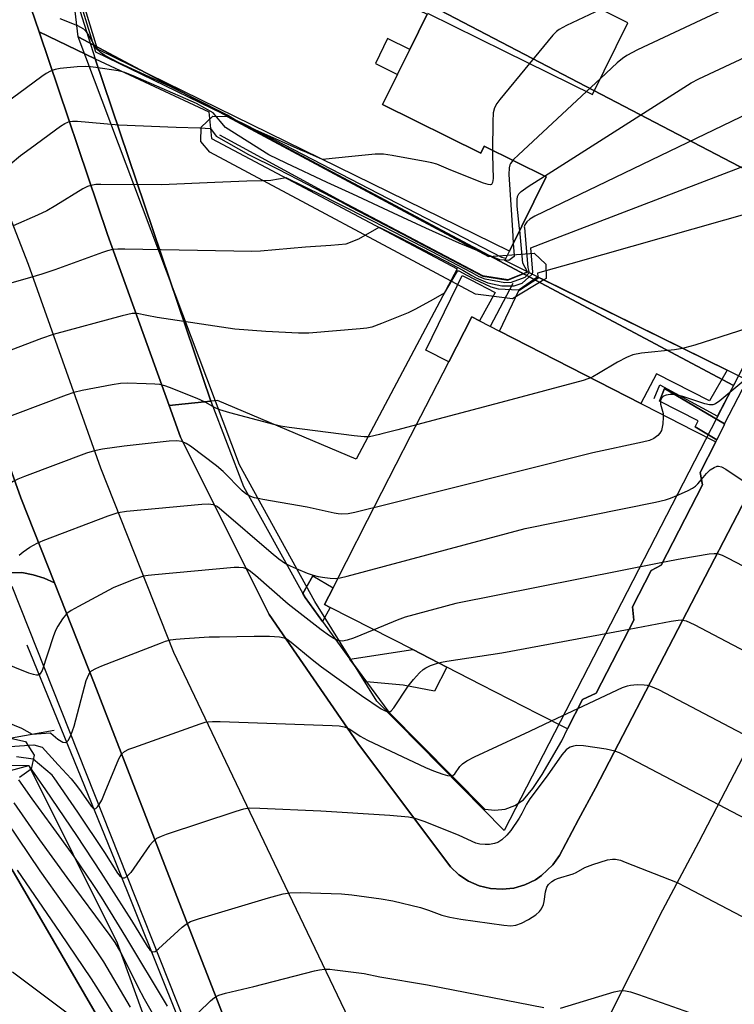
# Model space of a CAD drawing. Extents: x 0 to 85000, y -1 to 75000.
# Tile 40 of 147: x 38613 to 38694, y 61825 to 61936. Entities that reach past the tile are written whole.
import ezdxf

# ---------------------------------------------------------------- set-up
doc = ezdxf.new("R2010")
doc.units = 0
doc.header["$MEASUREMENT"] = 0
for name, color, linetype in [('BOS3D_ACTIVE_POLY_CLIP', 227, 'CONTINUOUS'), ('CONTOUR_CLIP', 120, 'CONTINUOUS'), ('DRIVEWAY_CLIP', 210, 'CONTINUOUS'), ('DTM_INFOTECHBREAKS_CLIP', 4, 'CONTINUOUS'), ('FENCE_CLIP', 96, 'CONTINUOUS'), ('IMPERV_OTHER_CLIP', 126, 'CONTINUOUS'), ('PARCELS_FULL_17_CLIP', 7, 'CONTINUOUS'), ('PARKING_CLIP', 78, 'CONTINUOUS'), ('ROAD_CLIP', 197, 'CONTINUOUS'), ('SIDEWALK_CLIP', 78, 'CONTINUOUS')]:
    doc.layers.add(name, color=color, linetype=linetype)

msp = doc.modelspace()

# ---------------------------------------------------------------- linework, layer by layer
at = {"layer": 'BOS3D_ACTIVE_POLY_CLIP'}
for points, elevation in [([(38723.24, 61947.78), (38714.18, 61929.43), (38712.98, 61930.02), (38695.88, 61895.37), (38695.57, 61895.51), (38693.3, 61896.64), (38672.5, 61906.9), (38671.94, 61907.18), (38668.07, 61909.09), (38668.38, 61909.71), (38668.6, 61910.15), (38672.76, 61918.59), (38665.74, 61922.05), (38665.36, 61921.28), (38654.21, 61926.78), (38655.91, 61930.21), (38657.3, 61933.03), (38659.27, 61937.03)], 54), ([(38659.33, 61937.15), (38668.04, 61932.85), (38678.04, 61927.92), (38682.05, 61936.05), (38676.94, 61938.58)], 54), ([(38612.14, 61854.86), (38613.71, 61854.51), (38614.69, 61852.96), (38614.34, 61851.39), (38613.03, 61850.46)], 32.12)]:
    msp.add_lwpolyline(points, dxfattribs=dict(at, elevation=elevation))
for points, elevation in [([(38636.57, 61925.43), (38666.25, 61909.56), (38668.38, 61909.71), (38671.41, 61909.93), (38672.73, 61908.67), (38672.76, 61907.05), (38672.5, 61906.9), (38668.94, 61904.73), (38664.77, 61905.28), (38634.63, 61921.38), (38633.59, 61922.61), (38633.63, 61924.22), (38634.96, 61925.48)], 32.78), ([(38676.9, 61859.31), (38675.19, 61855.96), (38671.91, 61857.64), (38665.41, 61860.97), (38661.5, 61862.97), (38657.65, 61864.95), (38648.27, 61869.74), (38647.62, 61870.08), (38648.59, 61871.96), (38650.12, 61874.96), (38652.51, 61879.63), (38657.4, 61889.17), (38659.12, 61892.52), (38661.72, 61897.6), (38664.33, 61902.7), (38665.2, 61902.25), (38667.47, 61901.09), (38683.53, 61892.87), (38683.9, 61892.67), (38689.48, 61889.82), (38692.02, 61888.52), (38690.25, 61885.05), (38690.51, 61883.65), (38685.84, 61874.54), (38684.69, 61873.93), (38682.58, 61869.81), (38682.72, 61868.29), (38678.47, 61860)], 56)]:
    msp.add_lwpolyline(points, close=True, dxfattribs=dict(at, elevation=elevation))
at = {"layer": 'CONTOUR_CLIP'}
for p, q in [((38678.94, 61929.74, 33), (38677.35, 61928.26, 33)), ((38658.06, 61890.45, 28), (38655.96, 61889.9, 28)), ((38655.96, 61889.9, 28), (38654.13, 61889.42, 28)), ((38673.4, 61856.87, 23), (38676.36, 61858.26, 23)), ((38670.92, 61855.71, 23), (38673.4, 61856.87, 23)), ((38669.87, 61855.22, 23), (38670.92, 61855.71, 23))]:
    msp.add_line(p, q, dxfattribs=at)
for points, elevation in [([(38719.36, 61939.94), (38717.17, 61939.44), (38716.59, 61939.34), (38716, 61939.3), (38698.38, 61939.24), (38697.41, 61939.21), (38696.54, 61939.1), (38696.02, 61938.96), (38695.11, 61938.59), (38683.16, 61933), (38681.92, 61932.37), (38681.44, 61932.03), (38680.85, 61931.51), (38678.94, 61929.74)], 33), ([(38678.96, 61937.58), (38675.08, 61935.76), (38674.26, 61935.31), (38673.96, 61935.07), (38673.55, 61934.66), (38670.89, 61931.45)], 34), ([(38666.68, 61921.59), (38666.67, 61921.1), (38666.75, 61918.4), (38666.69, 61917.93), (38666.57, 61917.73), (38666.47, 61917.69), (38666.19, 61917.7), (38665.68, 61917.86), (38661.96, 61919.34), (38660.38, 61920.01), (38659.81, 61920.17), (38659.23, 61920.3), (38655.31, 61921.02), (38654.33, 61921.16), (38653.38, 61921.16), (38650.72, 61920.89), (38647.39, 61920.56), (38645.36, 61921.45), (38645.13, 61921.55), (38638.14, 61924.65), (38637.24, 61925.21), (38636.6, 61925.58), (38632.86, 61927.46), (38630.2, 61928.78), (38624.27, 61931.52), (38622.69, 61932.36), (38622.2, 61932.69), (38621.78, 61933.08), (38621.47, 61933.57), (38620.8, 61934.79), (38620.58, 61935.09), (38620.31, 61935.35), (38619.64, 61935.71), (38617.62, 61936.53)], 34), ([(38672.6, 61918.67), (38688.39, 61928.73), (38689.24, 61929.25), (38690.11, 61929.7), (38701.89, 61935.22), (38702.61, 61935.53), (38703.16, 61935.73), (38703.94, 61935.86), (38704.72, 61935.91), (38716.04, 61935.93), (38717.03, 61935.96), (38717.43, 61936.02)], 32), ([(38715.72, 61932.56), (38711.07, 61932.56), (38710.49, 61932.51), (38710.13, 61932.43), (38709.39, 61932.17), (38696.89, 61926.33), (38671.5, 61914.11), (38670.94, 61913.78), (38670.59, 61913.47), (38670.36, 61913.16), (38670.29, 61912.92), (38670.31, 61912.81), (38670.69, 61908.29), (38670.86, 61907.71)], 31), ([(38668.09, 61909.12), (38667.52, 61909.18), (38662.91, 61911.06), (38659.12, 61912.78), (38655.44, 61914.47), (38650.84, 61916.61), (38647.94, 61917.96), (38643.29, 61920.13), (38641.3, 61921.08), (38636.4, 61924.19), (38635.01, 61925.86), (38633.11, 61926.9), (38632.48, 61927.17), (38625.9, 61930.05), (38624.97, 61930.41), (38624.22, 61930.62), (38621.68, 61931.01), (38621.09, 61931.08), (38620.51, 61931.1), (38619.55, 61931.05), (38617.63, 61930.86), (38617.07, 61930.77), (38616.54, 61930.59), (38616.04, 61930.3), (38615.56, 61929.96), (38610.45, 61926.23)], 33), ([(38670.89, 61931.45), (38667.51, 61927.38), (38667.17, 61926.91), (38666.9, 61926.42), (38666.78, 61925.86), (38666.72, 61924.88), (38666.68, 61921.59)], 34), ([(38677.35, 61928.26), (38669.64, 61921.1), (38669.08, 61920.56), (38669, 61920.45)], 33), ([(38671.2, 61907.54), (38671.27, 61907.78), (38671.04, 61910.54), (38673.88, 61911.63), (38704.37, 61923.32), (38705.65, 61923.88), (38711.24, 61926.49)], 30), ([(38610.74, 61919.05), (38613.13, 61920.99), (38614.22, 61921.8), (38617.68, 61924.32), (38618.16, 61924.63), (38618.49, 61924.8), (38618.67, 61924.85), (38619.03, 61924.91), (38619.6, 61924.91), (38624.28, 61924.47), (38630.79, 61924.23), (38633.46, 61924.14), (38634.69, 61924.08), (38635.35, 61923.19), (38638.99, 61921.14), (38642.3, 61919.48), (38644.62, 61918.27), (38649.35, 61915.81), (38650.62, 61915.14), (38657.31, 61911.66), (38658.05, 61911.27), (38665.36, 61907.44), (38665.45, 61907.39), (38665.48, 61907.37), (38665.58, 61907.33), (38668.43, 61906.88), (38668.52, 61906.89), (38670.62, 61907.77), (38670.66, 61907.81)], 32), ([(38669, 61920.45), (38668.74, 61920.11), (38668.66, 61919.95), (38668.57, 61919.6), (38668.56, 61918.84), (38668.96, 61912.52), (38669.05, 61911.07)], 33), ([(38670.86, 61907.71), (38670.35, 61907.18), (38668.81, 61906.59), (38668.09, 61906.55), (38665.85, 61906.98), (38665.16, 61907.25), (38664.91, 61907.39), (38664.32, 61907.72), (38659.78, 61910.11), (38656.61, 61911.75), (38653.1, 61913.55), (38648.97, 61915.65), (38647.42, 61916.43), (38643.26, 61918.47), (38641.52, 61918.17), (38640.58, 61918.14), (38638.82, 61918.11), (38635.19, 61917.95), (38629.11, 61917.68), (38622.25, 61917.73), (38621.67, 61917.71), (38621.11, 61917.62), (38620.75, 61917.49), (38620.22, 61917.22), (38617.15, 61915.34), (38616.12, 61914.74), (38615.04, 61914.23), (38612.3, 61913.02)], 31), ([(38669.78, 61912.54), (38669.76, 61912.74), (38669.49, 61915.27), (38669.48, 61916.02), (38669.53, 61916.36), (38669.59, 61916.52), (38669.69, 61916.66), (38669.94, 61916.92), (38670.73, 61917.48), (38672.6, 61918.67)], 32), ([(38706.84, 61917.59), (38675.56, 61908.73), (38671.81, 61907.66), (38671.84, 61907.27), (38671.82, 61907.24)], 29), ([(38606.96, 61905.12), (38613.93, 61907.08), (38615.6, 61907.58), (38617.08, 61908.08), (38622.46, 61910.04), (38623.02, 61910.23), (38623.59, 61910.37), (38624.18, 61910.42), (38624.97, 61910.43), (38639.38, 61910.16), (38640.36, 61910.21), (38645.46, 61910.63), (38648.34, 61910.82), (38650.07, 61910.98), (38651.52, 61911.55), (38653.82, 61912.87), (38655.34, 61912.11), (38655.87, 61911.84), (38661.4, 61909.02), (38663.33, 61907.99), (38664.36, 61907.39), (38664.84, 61907.13), (38666.17, 61906.56), (38667.74, 61906.21), (38669.16, 61906.22), (38670.05, 61906.51), (38671.2, 61907.54)], 30), ([(38670.66, 61907.81), (38670.12, 61908.81), (38669.78, 61912.54)], 32), ([(38669.05, 61911.07), (38669.14, 61909.68), (38669.14, 61909.54), (38668.56, 61909.08), (38668.09, 61909.12)], 33), ([(38671.82, 61907.24), (38669.71, 61905.77), (38669.61, 61905.74), (38667.36, 61905.85), (38666.54, 61906.06), (38664.52, 61907), (38663.81, 61907.39), (38662.89, 61907.88), (38662.69, 61907.87), (38661.21, 61905.38), (38659.96, 61904.69), (38657.94, 61903.56), (38657.12, 61903.16), (38654.08, 61901.94), (38653, 61901.55), (38652.43, 61901.43), (38651.66, 61901.34), (38645.85, 61900.84), (38644.67, 61900.85), (38640.95, 61901.06), (38637.44, 61901.31), (38628.65, 61902.64), (38627.48, 61902.84), (38626.36, 61903.08), (38625.8, 61903.08), (38624.66, 61902.83), (38616.82, 61900.7), (38615.51, 61900.23), (38608.82, 61897.72)], 29), ([(38699.46, 61902.62), (38689.66, 61899.51), (38688.52, 61899.17), (38688.25, 61899.13)], 28), ([(38688.25, 61899.13), (38687.35, 61898.98), (38683.59, 61898.57), (38682.62, 61898.39), (38681.9, 61898.11), (38680.87, 61897.58), (38678.73, 61896.26), (38678.06, 61895.88), (38677.83, 61895.79)], 28), ([(38677.83, 61895.79), (38677.52, 61895.66), (38676.96, 61895.48), (38668.22, 61893.12), (38658.06, 61890.45)], 28), ([(38654.13, 61889.42), (38653.87, 61889.35), (38652.72, 61889.1), (38652.14, 61889.08), (38650.98, 61889.2), (38643.6, 61890.14), (38642.63, 61890.3), (38641.86, 61890.48), (38636.88, 61891.81), (38635.74, 61892.15), (38635.2, 61892.37), (38634.08, 61893.01), (38633.18, 61893.43), (38630.05, 61894.69), (38629.5, 61894.89), (38628.93, 61895.02), (38628.36, 61895.08), (38627.38, 61895.12), (38625.24, 61895.17), (38624.47, 61895.14), (38623.52, 61895), (38620.11, 61894.33), (38619.17, 61894.11), (38618.32, 61893.83), (38609.82, 61890.66)], 28), ([(38695.43, 61895.59), (38695.41, 61895.58), (38694.75, 61895.08), (38692.48, 61893.16), (38692.01, 61892.85), (38691.68, 61892.73), (38691.33, 61892.72), (38690.77, 61892.83), (38688.29, 61893.65), (38687.51, 61893.86), (38687.12, 61893.91), (38686.84, 61893.91), (38686.39, 61893.81), (38686.11, 61893.69), (38685.9, 61893.5), (38685.77, 61893.26), (38685.74, 61893.12), (38685.74, 61893.08)], 27), ([(38685.74, 61893.08), (38685.76, 61892.79), (38686.04, 61891.72), (38686.05, 61891.57), (38686.07, 61891.33), (38686.01, 61890.55), (38685.85, 61889.81), (38685.69, 61889.49), (38685.46, 61889.23), (38685.01, 61888.91), (38684.49, 61888.68), (38683.72, 61888.48), (38678.07, 61887.29), (38653.23, 61881.04), (38652.89, 61880.95), (38651.05, 61880.51), (38650.86, 61880.47), (38650.31, 61880.37), (38649.61, 61880.33), (38649.19, 61880.37), (38648.73, 61880.42), (38645.65, 61881.13), (38640.62, 61881.99)], 27), ([(38640.62, 61881.99), (38640.27, 61882.05), (38639.7, 61882.17), (38639.17, 61882.36), (38638.71, 61882.64), (38638.3, 61882.98), (38636.11, 61885.14), (38635.37, 61885.8), (38632.41, 61888.03), (38631.93, 61888.35), (38631.43, 61888.57), (38630.87, 61888.64), (38629.99, 61888.59), (38624.91, 61888.03), (38622.45, 61887.69), (38621.51, 61887.52), (38620.61, 61887.23), (38613.57, 61884.59), (38612.83, 61884.29), (38612.3, 61884.03), (38611.16, 61883.29), (38610.06, 61882.48), (38608.45, 61881.02)], 27), ([(38690.39, 61884.25), (38690.96, 61884.94), (38691.37, 61885.33), (38691.84, 61885.63), (38692.17, 61885.75), (38692.33, 61885.76), (38692.66, 61885.69), (38693.16, 61885.44), (38695.81, 61883.65)], 26), ([(38649.15, 61873.06), (38649.41, 61873.1), (38650.18, 61873.28), (38670.41, 61878.7), (38685.17, 61881.69), (38686.33, 61881.96), (38686.89, 61882.14), (38687.8, 61882.52), (38688.88, 61883.01), (38689.39, 61883.28), (38689.71, 61883.5), (38689.98, 61883.76), (38690.39, 61884.25)], 26), ([(38612.99, 61875.68), (38613.42, 61876.04), (38614.2, 61876.56), (38615.01, 61877.02), (38615.7, 61877.33), (38623.08, 61880.14), (38624.21, 61880.51), (38625.14, 61880.65), (38633.71, 61881.47), (38634.45, 61881.5), (38634.99, 61881.42), (38635.48, 61881.17), (38635.94, 61880.82), (38641.56, 61875.96), (38642.44, 61875.26), (38643.21, 61874.74), (38643.71, 61874.46), (38644.4, 61874.15), (38645.64, 61873.63), (38646.32, 61873.4), (38646.89, 61873.26), (38647.67, 61873.12), (38648.25, 61873.04), (38648.83, 61873.02), (38649.15, 61873.06)], 26), ([(38714.53, 61864.27), (38693.48, 61875.3), (38692.77, 61875.64), (38692.22, 61875.8), (38691.85, 61875.83), (38691.27, 61875.78), (38688.17, 61875.25), (38685.98, 61874.82)], 25), ([(38685.98, 61874.82), (38662.53, 61870.2), (38656.76, 61868.63), (38655.87, 61868.3), (38653.22, 61867.21)], 25), ([(38653.22, 61867.21), (38650.91, 61866.26), (38650.19, 61866.01), (38649.66, 61865.92), (38649.16, 61866), (38648.67, 61866.21), (38648.19, 61866.52), (38647.26, 61867.2), (38643.52, 61870.12), (38639.81, 61873.36), (38639.07, 61873.94), (38638.76, 61874.13), (38638.43, 61874.23), (38637.91, 61874.27), (38637.37, 61874.25), (38628.37, 61873.44), (38627.63, 61873.36), (38627.09, 61873.27), (38625.99, 61872.91), (38623.63, 61871.96), (38619.7, 61869.86), (38618.86, 61869.38), (38618.4, 61869.04), (38617.9, 61868.45), (38617.37, 61867.63), (38617.1, 61867.11), (38616.83, 61866.4), (38615.57, 61862.57), (38615.41, 61862.28), (38615.32, 61862.17), (38615.21, 61862.09), (38615.08, 61862.05), (38614.94, 61862.05), (38614.61, 61862.11), (38614.08, 61862.28), (38609.09, 61864.29)], 25), ([(38682.21, 61867.29), (38686.97, 61868.19), (38687.75, 61868.31), (38688.13, 61868.32), (38688.68, 61868.21), (38689.56, 61867.81), (38710.79, 61856.66)], 24), ([(38660.57, 61863.45), (38660.91, 61863.53), (38661.49, 61863.63), (38667.75, 61864.57), (38682.21, 61867.29)], 24), ([(38610.06, 61857.33), (38613.25, 61856.03), (38614.47, 61855.37), (38616.51, 61855.5), (38616.58, 61855.48), (38617.38, 61854.79), (38617.76, 61854.55), (38617.94, 61854.47), (38618.22, 61854.42), (38618.34, 61854.46), (38618.54, 61854.63), (38618.84, 61855.22), (38619.2, 61856.27), (38620.59, 61861.46), (38620.87, 61862.14), (38621.07, 61862.42), (38621.2, 61862.54), (38621.66, 61862.82), (38622.36, 61863.11), (38629.02, 61865.7), (38629.58, 61865.9), (38630.16, 61866.05), (38630.74, 61866.13), (38631.74, 61866.22), (38634.53, 61866.39), (38635.71, 61866.42), (38639.65, 61866.47), (38641.38, 61866.46), (38642.51, 61866.4), (38643.04, 61866.28), (38643.37, 61866.12), (38643.84, 61865.8), (38646.22, 61863.82), (38647.3, 61862.98), (38651.82, 61859.73), (38654.05, 61858.25), (38654.51, 61858), (38654.8, 61857.9), (38654.92, 61857.89), (38655.03, 61857.91), (38655.2, 61858), (38655.49, 61858.33), (38657.12, 61860.8), (38657.73, 61861.58), (38658.39, 61862.32), (38658.83, 61862.71), (38659.14, 61862.9), (38659.64, 61863.14), (38660.34, 61863.39), (38660.57, 61863.45)], 24), ([(38676.36, 61858.26), (38681.44, 61860.64), (38681.99, 61860.85), (38682.36, 61860.93), (38683.12, 61860.99), (38683.88, 61860.96), (38684.25, 61860.92), (38684.62, 61860.82), (38685.51, 61860.42), (38706.89, 61849.18)], 23), ([(38608.7, 61853.74), (38614.63, 61854.16), (38615.57, 61853.89), (38617.41, 61851.87), (38618.86, 61850.29), (38619.49, 61849.55), (38620.03, 61848.82), (38621.13, 61847.21), (38621.34, 61846.99), (38621.45, 61846.92), (38621.56, 61846.9), (38621.66, 61846.93), (38621.87, 61847.11), (38622.06, 61847.39), (38622.35, 61847.89), (38622.75, 61848.8), (38624.28, 61852.56), (38624.58, 61853.08), (38624.94, 61853.4), (38625.43, 61853.65), (38625.98, 61853.86), (38633.5, 61856.55), (38634.07, 61856.71), (38634.43, 61856.77), (38634.93, 61856.8), (38635.78, 61856.8), (38648.51, 61856.34), (38649.29, 61856.29), (38649.86, 61856.2), (38650.2, 61856.08), (38650.51, 61855.91), (38651.69, 61855.12), (38652.5, 61854.67), (38659.07, 61851.58), (38659.98, 61851.2), (38661.05, 61850.81), (38661.57, 61850.67), (38662.04, 61850.63), (38662.18, 61850.67), (38662.41, 61850.85), (38662.97, 61851.68), (38663.28, 61852.01), (38663.77, 61852.33), (38664.65, 61852.77), (38669.87, 61855.22)], 23), ([(38702.32, 61842.11), (38681.63, 61852.98), (38681.11, 61853.24), (38680.57, 61853.45), (38679.6, 61853.66), (38677.03, 61854.02), (38676.25, 61854.06), (38675.87, 61854.01), (38675.52, 61853.89), (38675.19, 61853.71), (38675.05, 61853.6), (38674.56, 61853.03), (38672.88, 61850.65), (38670.91, 61848.03), (38670.53, 61847.41), (38670.02, 61846.36), (38669.72, 61845.83), (38668.75, 61844.43), (38668.3, 61843.89), (38667.76, 61843.38), (38667.28, 61843.08), (38666.93, 61842.95), (38666.36, 61842.85), (38665.86, 61842.84), (38665.24, 61842.89), (38664.8, 61842.99), (38662.9, 61843.87), (38659.03, 61845.4), (38657.92, 61845.79), (38657.15, 61845.94), (38655.05, 61846.13), (38647.2, 61846.61), (38640.29, 61846.94), (38639.11, 61846.95), (38638.44, 61846.84), (38637.56, 61846.57), (38629.65, 61843.96), (38629.09, 61843.76), (38628.57, 61843.51), (38628.14, 61843.16), (38627.78, 61842.72), (38625.64, 61839.67), (38625.15, 61839.16), (38624.91, 61839.02), (38624.79, 61839.01), (38624.68, 61839.04), (38624.47, 61839.2), (38624.17, 61839.59), (38622.69, 61841.92), (38619.63, 61846.51), (38616.94, 61850.4), (38616.73, 61850.71), (38614.58, 61852.52), (38612.68, 61852.78)], 22), ([(38611.15, 61851.84), (38614.04, 61851.8), (38614.07, 61851.8), (38614.09, 61851.78), (38615.95, 61849.05), (38619.48, 61843.86), (38622.24, 61839.68), (38625.72, 61834.22), (38627.49, 61831.3), (38627.81, 61830.88), (38628.03, 61830.7), (38628.15, 61830.66), (38628.4, 61830.71), (38628.8, 61830.99), (38631.47, 61833.48), (38631.92, 61833.82), (38632.42, 61834.09), (38633.34, 61834.41), (38641.27, 61836.79), (38642.93, 61837.25), (38643.68, 61837.37), (38644.85, 61837.39), (38649.54, 61837.26), (38650.72, 61837.14), (38654.05, 61836.69), (38655.36, 61836.45), (38658.51, 61835.68), (38659.41, 61835.41), (38660.95, 61834.83), (38661.84, 61834.6), (38663.11, 61834.38), (38667.99, 61833.68), (38668.77, 61833.63), (38669.32, 61833.7), (38669.99, 61833.92), (38670.77, 61834.33), (38671.6, 61834.86), (38672.04, 61835.24), (38672.25, 61835.53), (38672.46, 61836.02), (38672.55, 61836.37), (38672.71, 61837.47), (38672.87, 61838.01), (38673.04, 61838.32), (38673.42, 61838.66), (38673.72, 61838.84), (38674.06, 61838.97), (38675.84, 61839.5), (38676.18, 61839.66), (38677.16, 61840.22), (38678.06, 61840.57), (38679.73, 61841.09), (38680.29, 61841.19), (38680.66, 61841.18), (38681.21, 61841.05), (38681.76, 61840.85), (38687.64, 61838.53), (38688.68, 61838.01), (38698.03, 61833.1)], 21), ([(38612.9, 61850.18), (38614.43, 61848.04), (38616.56, 61845.07), (38619.19, 61841.47), (38621.41, 61838.18), (38622.27, 61836.86), (38625.06, 61832.35), (38629.76, 61824.49)], 20), ([(38610.29, 61847.26), (38615.33, 61839.85), (38620.71, 61832.3), (38622.53, 61829.54), (38625.56, 61824.39)], 18), ([(38629.22, 61821.78), (38627.2, 61825.31), (38626.49, 61826.65), (38624.54, 61830.55), (38623.87, 61831.71), (38623.3, 61832.52), (38618.41, 61839.11), (38615.34, 61843.39), (38612.4, 61847.57)], 19), ([(38612.76, 61839.92), (38617.61, 61832.87), (38621.15, 61827.61), (38622.67, 61825.23), (38625.06, 61821.34)], 17), ([(38623.1, 61820.18), (38612.22, 61828.35)], 16), ([(38632.02, 61822.5), (38634.69, 61825.12), (38635.15, 61825.48), (38635.65, 61825.74), (38636.39, 61825.96), (38639.6, 61826.73), (38646.48, 61828.5), (38647.06, 61828.62), (38647.63, 61828.71), (38648.22, 61828.7), (38648.8, 61828.64), (38652.12, 61828.2), (38653.89, 61827.83), (38659.3, 61826.93), (38672.5, 61824.36)], 20), ([(38674.41, 61824.27), (38680.5, 61826.12), (38681.07, 61826.25), (38681.61, 61826.28), (38682.33, 61826.13), (38683.26, 61825.83), (38692.24, 61822.63)], 20)]:
    msp.add_lwpolyline(points, dxfattribs=dict(at, elevation=elevation))
at = {"layer": 'DRIVEWAY_CLIP'}
for points in [[(38621.62, 61931.98), (38634.72, 61893.13), (38630.01, 61892.63), (38623.01, 61912.03), (38615.24, 61935.02)], [(38634.72, 61893.13), (38621.62, 61931.98), (38634.49, 61925.95), (38634.81, 61922.94), (38662.69, 61908.16), (38651.23, 61886.55), (38635.49, 61893.22)], [(38613.15, 61882.19), (38616.99, 61872.52), (38615.83, 61873.05), (38614.57, 61873.45), (38613.28, 61873.69), (38608.4, 61873.55), (38611.76, 61875.6), (38604.35, 61887.73), (38605.3, 61888.31), (38598.47, 61899.48), (38603.82, 61902.72), (38604.49, 61903.39), (38604.9, 61904.24), (38604.97, 61905.16)]]:
    msp.add_lwpolyline(points, close=True, dxfattribs=at)
at = {"layer": 'DTM_INFOTECHBREAKS_CLIP'}
for p, q in [((38689.68, 61890.21, 26.43), (38692.13, 61888.74, 26.17)), ((38646.29, 61873.31, 25.99), (38645.16, 61871.33, 25.65)), ((38648.27, 61869.74, 25.72), (38647.41, 61868.13, 25.26)), ((38650.51, 61863.88, 24.75), (38657.65, 61864.95, 24.37))]:
    msp.add_line(p, q, dxfattribs=at)
for points in [[(38855.39, 62190.96, 33.18), (38842.13, 62165.24, 33.06), (38837.52, 62156.3, 33.02), (38835.21, 62151.81, 33), (38823.63, 62129.71, 33.08), (38818.23, 62119.4, 33.12), (38816.34, 62115.78, 33.13), (38805.2, 62095.08, 33.41), (38799.11, 62083.75, 33.56), (38798.7, 62082.98, 33.57), (38795.53, 62077.1, 33.65), (38791.25, 62068.85, 33.67), (38771.93, 62031.62, 33.75), (38747.39, 61983.5, 33.17), (38728.07, 61945.36, 31.11), (38715.02, 61919.51, 28.95), (38697.08, 61885.22, 26.24), (38678.37, 61849.24, 21.43), (38676.46, 61845.67, 21.09), (38674.3, 61841.6, 21.09), (38673.55, 61840.52, 21.09), (38672.25, 61839.31, 21.04)], [(38851.44, 62155.91, 33.29), (38846.42, 62145.54, 33), (38828.01, 62109.58, 33.13), (38807.22, 62070.92, 33.65), (38783.68, 62025.58, 33.75), (38759.18, 61977.51, 33.17), (38739.87, 61939.39, 31.11), (38726.78, 61913.46, 28.95), (38708.8, 61879.11, 26.24), (38690.06, 61843.08, 21.43), (38685.97, 61835.39, 20.7)], [(38622.68, 61956.13, 36.9), (38617.66, 61944.4, 36.16), (38621.62, 61931.98, 33.2)], [(38668.6, 61910.15, 33.52), (38621.87, 61933.08, 34.58), (38618.64, 61943.63, 35.33), (38623.3, 61954.2, 36.21), (38659.27, 61937.03, 34.59)], [(38612.05, 61944.45, 34.69), (38615.24, 61935.02, 33.39), (38623.01, 61912.03, 30.22), (38630.01, 61892.63, 27.54), (38631.29, 61889.07, 27.05), (38641.35, 61868.93, 24.25), (38651.41, 61854.34, 22.81), (38661.91, 61840.32, 21.46)], [(38615.24, 61935.02, 33.39), (38621.62, 61931.98, 33.2), (38634.49, 61925.95, 32.33), (38634.81, 61922.94, 31.8), (38662.69, 61908.16, 29.17), (38651.23, 61886.55, 27.85), (38635.49, 61893.22, 28.12), (38634.72, 61893.13, 28.07), (38630.01, 61892.63, 27.54)], [(38607.66, 61924.92, 33.14), (38613.99, 61908.67, 30.22), (38622.2, 61885.59, 26.7), (38630.5, 61864.68, 23.81), (38642.69, 61839.05, 21.19), (38652.9, 61817.81, 18.74)], [(38635.71, 61923.36, 32.78), (38649.49, 61915.87, 32.43), (38665.54, 61907.39, 32.17), (38668.48, 61906.93, 32.16), (38670.65, 61907.82, 32.08)], [(38659.13, 61898.92, 28.07), (38662.66, 61906.21, 28.07), (38663.24, 61907.39, 28.11), (38664.22, 61906.89, 28.04), (38666.98, 61905.48, 28.04), (38665.2, 61902.25, 28.04)], [(38667.47, 61901.09, 28.94), (38669.67, 61905.68, 28.88), (38671.95, 61907.18, 28.83)], [(38604.97, 61905.16, 30.2), (38613.15, 61882.19, 26.7), (38616.99, 61872.52, 25.37), (38621.5, 61861.15, 23.81), (38631.41, 61835.58, 21.19), (38644.11, 61802.98, 17.27), (38644.14, 61802.91, 17.26), (38646.79, 61795.46, 16.36)], [(38693.3, 61896.64, 27.85), (38691.3, 61893.18, 27.59), (38685.29, 61896.25, 27.69), (38683.53, 61892.87, 27.62)], [(38692.02, 61888.52, 26.13), (38692.13, 61888.74, 26.16), (38692.96, 61890.43, 26.37), (38693.02, 61890.55, 26.38), (38695.57, 61895.51, 26.86)], [(38693.02, 61890.55, 26.38), (38686.21, 61894.56, 27.1), (38685.64, 61893.14, 26.93)], [(38634.72, 61893.13, 28.07), (38638.45, 61883.47, 27.15), (38645.16, 61871.33, 25.65), (38645.42, 61870.85, 25.59), (38647.41, 61868.13, 25.26), (38650.51, 61863.88, 24.75), (38652.39, 61861.31, 24.45), (38654.91, 61857.85, 24.03), (38665.82, 61846.87, 22.51), (38666.97, 61846.73, 22.41), (38668.13, 61846.86, 22.3), (38669.22, 61847.26, 22.18), (38670.19, 61847.9, 22.07), (38671.25, 61849.2, 22.07), (38672.34, 61850.78, 22.07), (38674.54, 61854.62, 22.06), (38675.19, 61855.96, 22.19)], [(38608.4, 61873.55, 26.38), (38613.28, 61873.69, 25.67), (38614.57, 61873.45, 25.85), (38615.83, 61873.05, 25.75), (38616.99, 61872.52, 25.37)], [(38613.85, 61865.49, 25.48), (38623.82, 61841.02, 22.28), (38633.45, 61817.09, 19.42), (38638.16, 61802.32, 17.95), (38637.2, 61789.52, 16.63), (38631.63, 61775.81, 15.55)], [(38660.09, 61860.23, 23.31), (38656.54, 61860.93, 24.13), (38652.39, 61861.31, 24.45)], [(38549.46, 61845.02, 20.87), (38588.49, 61850.69, 21.58), (38616.95, 61855.81, 24.23)], [(38608.62, 61850.32, 18.17), (38614.06, 61851.79, 20.99), (38624.08, 61831.69, 19.06), (38631.61, 61810.88, 17.48), (38634.27, 61791.24, 16.38)], [(38638.16, 61771.78, 14.05), (38636.66, 61771.74, 14.07), (38635.17, 61771.92, 14.15), (38633.73, 61772.31, 14.26), (38632.36, 61772.93, 14.41), (38631.74, 61773.33, 14.5), (38631.11, 61773.73, 14.6), (38630, 61774.72, 14.82), (38627.01, 61798.88, 15.13), (38624.19, 61819.34, 16), (38612.13, 61840.04, 16.78), (38606.08, 61849.75, 16.84), (38566.27, 61844.72, 15.07), (38557.51, 61843.34, 14.44), (38557.83, 61837.24, 14.73)], [(38661.91, 61840.32, 21.46), (38662.87, 61839.42, 21.5), (38663.97, 61838.69, 21.52), (38665.19, 61838.16, 21.52), (38666.47, 61837.85, 21.48), (38667.79, 61837.76, 21.43), (38669.1, 61837.89, 21.35), (38670.37, 61838.25, 21.24), (38671.56, 61838.82, 21.13), (38672.25, 61839.31, 21.04)], [(38685.97, 61835.39, 20.7), (38665.46, 61794.61, 17.54), (38659.62, 61782.99, 16.63), (38656.76, 61774.82, 15.63), (38654.04, 61766.59, 14.76), (38651.48, 61758.29, 14.02), (38649.08, 61749.93, 13.42), (38646.84, 61741.52, 12.95), (38644.76, 61733.07, 12.62), (38642.84, 61724.57, 12.42), (38641.08, 61716.03, 12.36)]]:
    msp.add_polyline3d(points, dxfattribs=at)
at = {"layer": 'FENCE_CLIP'}
msp.add_line((38668.99, 61906.48), (38666.44, 61901.62), dxfattribs=at)
for points in [[(38668.2, 61909.34), (38667.74, 61909.42), (38638.73, 61924.44), (38621.67, 61932.72), (38618.26, 61943.77), (38623.13, 61954.47), (38642.15, 61945.39)], [(38685.02, 61893.45), (38685.69, 61895), (38692.22, 61891.43), (38694.6, 61895.99)]]:
    msp.add_lwpolyline(points, dxfattribs=at)
at = {"layer": 'IMPERV_OTHER_CLIP'}
for points in [[(38659.27, 61937.03), (38657.3, 61933.03), (38654.79, 61934.27), (38653.4, 61931.45), (38655.91, 61930.21), (38654.21, 61926.78), (38665.36, 61921.28), (38665.74, 61922.05), (38672.76, 61918.59), (38668.6, 61910.16), (38621.87, 61933.08), (38618.64, 61943.63), (38623.3, 61954.2)], [(38666.98, 61905.48), (38665.2, 61902.25), (38664.33, 61902.7), (38661.72, 61897.6), (38659.13, 61898.92), (38662.66, 61906.21), (38663.24, 61907.39), (38664.22, 61906.89)], [(38693.3, 61896.64), (38691.3, 61893.18), (38685.29, 61896.25), (38683.53, 61892.87), (38667.47, 61901.09), (38669.67, 61905.68), (38671.94, 61907.18)]]:
    msp.add_lwpolyline(points, close=True, dxfattribs=at)
at = {"layer": 'PARCELS_FULL_17_CLIP'}
for points in [[(38667.79, 61955.06), (38713.08, 61931.48), (38704.27, 61914.78), (38623.31, 61957.05), (38632.02, 61973.69)], [(38704.27, 61914.78), (38694.02, 61894.92), (38619.68, 61934.49), (38618.2, 61947.15), (38623.31, 61957.05)], [(38694.02, 61894.92), (38668.03, 61844.43), (38653.56, 61859.09), (38646.53, 61870.41), (38637.98, 61885.9), (38619.68, 61934.49)], [(38694.02, 61894.92), (38668.03, 61844.43), (38653.56, 61859.09), (38646.53, 61870.41), (38637.98, 61885.9), (38619.68, 61934.49)], [(38694.02, 61894.92), (38668.03, 61844.43), (38653.56, 61859.09), (38646.53, 61870.41), (38637.98, 61885.9), (38619.68, 61934.49)], [(38468.38, 61729.46), (38456.11, 61830.08), (38495.72, 61835.91), (38581.94, 61848.12), (38612.15, 61872.14), (38642.96, 61794.46), (38619.26, 61749.38)]]:
    msp.add_lwpolyline(points, close=True, dxfattribs=at)
at = {"layer": 'PARKING_CLIP'}
msp.add_lwpolyline([(38612.13, 61840.04), (38624.19, 61819.34), (38627.01, 61798.88), (38630, 61774.72), (38631.11, 61773.73), (38631.74, 61773.33), (38618.98, 61751.83), (38618.61, 61752.53), (38618.04, 61753.08), (38614.83, 61754.31), (38612.56, 61754.93)], dxfattribs=at)
at = {"layer": 'ROAD_CLIP'}
for points in [[(38612.05, 61944.45), (38615.24, 61935.02), (38623.01, 61912.03), (38630.01, 61892.63), (38631.29, 61889.07), (38641.34, 61868.93), (38651.41, 61854.34), (38661.91, 61840.32), (38662.87, 61839.42), (38663.97, 61838.69), (38665.19, 61838.16), (38666.47, 61837.85), (38667.79, 61837.76), (38669.1, 61837.89), (38670.37, 61838.25), (38671.56, 61838.82), (38672.25, 61839.31), (38673.55, 61840.52), (38674.3, 61841.6), (38676.46, 61845.67), (38678.37, 61849.24), (38697.08, 61885.22), (38715.02, 61919.51), (38728.07, 61945.36)], [(38644.11, 61802.98), (38631.41, 61835.58), (38621.5, 61861.15), (38616.99, 61872.52), (38613.15, 61882.19), (38604.97, 61905.16)]]:
    msp.add_lwpolyline(points, dxfattribs=at)
at = {"layer": 'SIDEWALK_CLIP'}
for points in [[(38617.66, 61944.4), (38621.62, 61931.98), (38615.24, 61935.02), (38612.05, 61944.45), (38611.61, 61945.75), (38611.39, 61947.13), (38611.4, 61948.57), (38611.64, 61950), (38612.1, 61951.38), (38616.17, 61959.41), (38622.68, 61956.13)], [(38693.02, 61890.55), (38692.96, 61890.43), (38692.13, 61888.74), (38689.68, 61890.21), (38690.02, 61890.89), (38685.64, 61893.14), (38686.21, 61894.56)], [(38647.41, 61868.13), (38645.42, 61870.85), (38645.16, 61871.33), (38646.29, 61873.31), (38648.59, 61871.96), (38647.62, 61870.08), (38648.27, 61869.74)], [(38652.39, 61861.31), (38650.51, 61863.88), (38657.65, 61864.95), (38661.5, 61862.97), (38660.09, 61860.23), (38656.54, 61860.93)]]:
    msp.add_lwpolyline(points, close=True, dxfattribs=at)
msp.add_lwpolyline([(38697.08, 61885.22), (38678.37, 61849.24), (38676.46, 61845.67), (38674.3, 61841.6), (38673.55, 61840.52), (38672.25, 61839.31), (38671.56, 61838.82), (38670.37, 61838.25), (38669.1, 61837.89), (38667.79, 61837.76), (38666.47, 61837.85), (38665.19, 61838.16), (38663.97, 61838.69), (38662.87, 61839.42), (38661.91, 61840.32), (38651.41, 61854.34), (38641.34, 61868.93), (38631.29, 61889.07), (38630.01, 61892.63), (38634.72, 61893.13), (38638.45, 61883.47), (38645.16, 61871.33), (38645.42, 61870.85), (38647.41, 61868.13), (38650.51, 61863.88), (38652.39, 61861.31), (38654.91, 61857.85), (38665.82, 61846.87), (38666.97, 61846.73), (38668.13, 61846.86), (38669.22, 61847.26), (38670.19, 61847.9), (38671.25, 61849.2), (38672.34, 61850.78), (38674.54, 61854.62), (38675.19, 61855.96), (38676.9, 61859.31), (38678.47, 61860), (38682.72, 61868.29), (38682.58, 61869.81), (38684.69, 61873.93), (38685.84, 61874.55), (38690.51, 61883.65), (38690.25, 61885.05), (38692.02, 61888.52), (38692.13, 61888.74), (38692.96, 61890.43), (38693.02, 61890.55), (38695.57, 61895.51)], dxfattribs=at)

doc.saveas('drawing.dxf')
